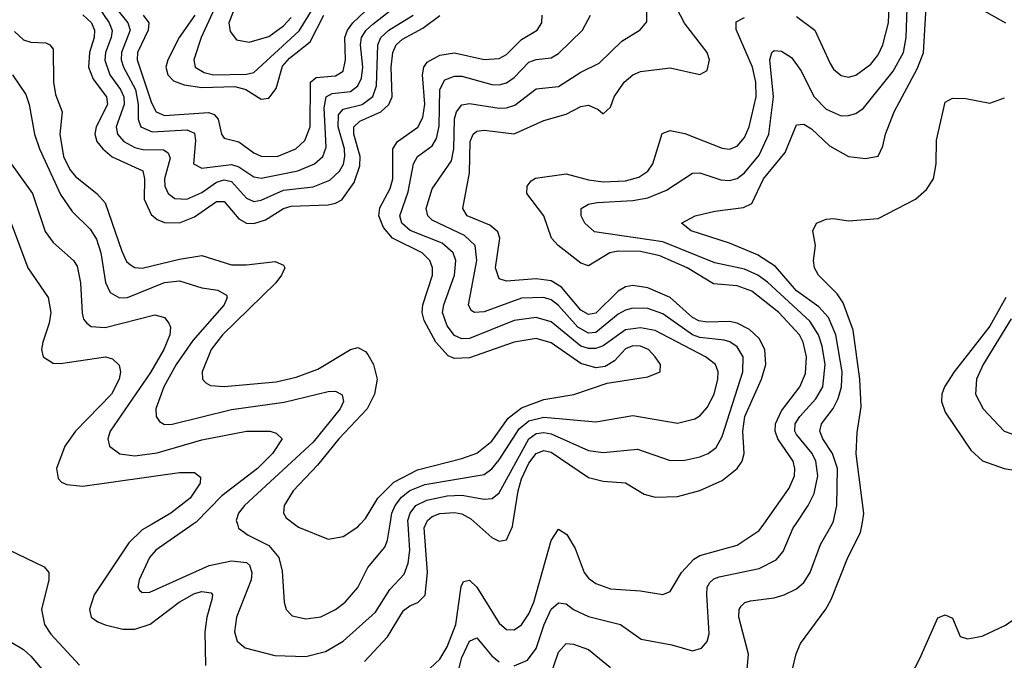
# Model space of a CAD drawing. Header units: inches. Extents: x 501365 to 657855, y 482276 to 547543.
# Tile 152 of 256: x 536660 to 539309, y 519633 to 521358. Entities that reach past the tile are written whole.
import ezdxf

# ---------------------------------------------------------------- set-up
doc = ezdxf.new("R2010")
doc.units = ezdxf.units.IN
doc.header["$MEASUREMENT"] = 0
doc.layers.add('A5531', color=7, linetype='Continuous')
doc.layers.add('A5532', color=7, linetype='Continuous')

msp = doc.modelspace()

# ---------------------------------------------------------------- linework, layer by layer
at = {"layer": 'A5531', "color": 5}
for points, elevation in [([(537016.2, 520000), (536990, 519984.3), (536953.9, 519950), (536860.7, 519810), (536847.7, 519770), (536852.4, 519750), (536870, 519736.8), (536890, 519729.3), (536937.3, 519717.3), (536970, 519717), (537011.1, 519731.1), (537089, 519790), (537130, 519812.9), (537150, 519818.9), (537175.5, 519815.5), (537179.1, 519810), (537177, 519797), (537163.2, 519750), (537157.8, 519710), (537159.8, 519619.8)], 1920), ([(537126.9, 520000), (537026.1, 519930), (537009.1, 519910), (536981.1, 519850), (536977.6, 519830), (536982.4, 519822.4), (536990, 519816.1), (537010, 519817.3), (537170, 519888.8), (537230, 519901.5), (537270, 519896.6), (537278, 519890), (537284.8, 519870), (537283.2, 519850), (537243.8, 519750), (537237.9, 519710), (537245.2, 519685.2), (537266.8, 519666.8), (537346.7, 519646.7), (537430, 519644), (537483.2, 519656.8), (537530, 519684.8), (537617.3, 519762.7), (537655.9, 519824.1), (537694.4, 519865.6), (537705.1, 519894.9), (537709.7, 519930), (537704.9, 520000)], 1940), ([(537245.7, 520000), (537249.1, 519989.1), (537275.2, 519970), (537330, 519942.3), (537357.2, 519910), (537366.4, 519873.6), (537371.8, 519790), (537377.2, 519770), (537392.9, 519752.9), (537430, 519745.1), (537470, 519750.7), (537509.8, 519770), (537535.4, 519790), (537570, 519829.3), (537596.3, 519883.7), (537642.1, 519937.9), (537650, 519957), (537656.9, 520000)], 1960), ([(537399.8, 520000), (537410, 519992.2), (537490, 519959.7), (537530, 519967.1), (537570, 519993.1), (537576.1, 520000)], 1980), ([(537587.6, 519630), (537650, 519697.1), (537692.6, 519767.4), (537710, 519780.5), (537731.3, 519788.7), (537750.8, 519809.2), (537757.7, 519870), (537748.1, 519990), (537752.7, 520000)], 1920), ([(537750, 519599.2), (537790, 519636.8), (537810, 519670.1), (537833.2, 519730), (537847.4, 519832.6), (537854.1, 519845.9), (537870, 519849.5), (537890, 519830.1), (537950, 519733), (537970, 519716.2), (537990, 519715.5), (538010, 519729), (538030, 519758.9), (538043.3, 519790), (538090, 519956.4), (538110, 519986.9), (538132.2, 519972.2), (538154.7, 519934.7), (538178.9, 519870), (538190, 519854.8), (538210, 519839.8), (538250, 519826.1), (538330, 519820.6), (538390, 519810.2), (538410, 519818.6), (538440.6, 519870), (538473.9, 519906.1), (538490, 519915.3), (538590, 519943.1), (538650, 519982.6), (538662.1, 520000)], 1880), ([(537889.9, 520000), (537930, 519964.3), (537950, 519954.1), (537970, 519958.2), (537986.2, 519993.8), (537987.1, 520000)], 1920), ([(537990, 519618.7), (538026.1, 519633.9), (538050, 519665), (538071.2, 519730), (538090, 519770.7), (538110, 519788.3), (538130, 519785.4), (538150.2, 519770), (538190, 519751), (538276.9, 519730), (538332.2, 519690), (538414.9, 519674.9), (538470, 519659.1), (538494.3, 519665.7), (538510, 519684.4), (538515.1, 519704.9), (538509.2, 519810.8), (538509.9, 519830), (538517.2, 519842.8), (538527.4, 519852.6), (538541.9, 519858.1), (538650, 519880.3), (538695.7, 519904.3), (538713.9, 519926.1), (538741.5, 519990), (538748.2, 520000)], 1860), ([(538617.4, 519610), (538621.3, 519650), (538594.8, 519750), (538595.8, 519770), (538601.1, 519778.9), (538610.8, 519789.2), (538626.1, 519793.9), (538690, 519802), (538717.2, 519810), (538750, 519825.9), (538770, 519843), (538786.9, 519870), (538814.9, 519945.1), (538845.6, 520000)], 1840), ([(538739.6, 519610), (538748.8, 519651.2), (538761.2, 519678.8), (538829.2, 519770.8), (538843.2, 519796.8), (538888.2, 519910), (538922.5, 519977.5), (538926.5, 520000)], 1820), ([(536603.6, 519943.6), (536725.5, 519885.5), (536738.4, 519870), (536738.1, 519850), (536719.1, 519770), (536727, 519730), (536744, 519704), (536820.6, 519620.6)], 1880), ([(539036.5, 519550), (539081.5, 519638.5), (539130, 519748.2), (539150, 519755.5), (539170, 519747.3), (539190, 519698), (539210, 519691), (539250, 519698.8), (539312.1, 519727.9), (539330, 519741), (539350, 519746), (539433.4, 519693.4), (539434.2, 519674.2), (539378, 519602)], 1780), ([(536627.8, 519687.8), (536670, 519662.3), (536690, 519644.9), (536761, 519561)], 1860), ([(537834.9, 519585.1), (537850, 519641.4), (537870, 519685.1), (537890, 519694.4), (537930, 519645.8), (537950, 519629.1)], 1860), ([(538087.1, 519590), (538110, 519655), (538130, 519678.9), (538150, 519676.5), (538190, 519662.3), (538250, 519614.4)], 1840)]:
    msp.add_lwpolyline(points, dxfattribs=dict(at, elevation=elevation))
at = {"layer": 'A5532', "color": 5}
for points, elevation in [([(538750, 521366.8), (538799.3, 521330), (538840.4, 521240.4), (538850, 521224.7), (538870, 521207.5), (538890, 521203.5), (538910, 521208.4), (538950, 521238.3), (538970, 521263.5), (538982.6, 521290), (538997.9, 521350), (539006.9, 521570)], 1880), ([(538748.2, 520000), (538781.6, 520050), (538797.3, 520082.7), (538807.3, 520130), (538802.3, 520170), (538792, 520190), (538750, 520241.3), (538745.5, 520250), (538746.4, 520270), (538758.9, 520290), (538802.4, 520337.6), (538820.5, 520370), (538827.6, 520430), (538819.3, 520479.3), (538809.2, 520510), (538786.3, 520546.3), (538671.6, 520651.6), (538646.3, 520670), (538610, 520686.8), (538530, 520703.3), (538390, 520760.4), (538206.5, 520786.5), (538180.6, 520810), (538170.7, 520830), (538170.9, 520850), (538190, 520861.1), (538213.8, 520866.2), (538310, 520871.7), (538350, 520878.8), (538400.6, 520899.4), (538470, 520945.1), (538490, 520945.9), (538546.6, 520926.6), (538570, 520924.8), (538590, 520930.5), (538610, 520945.6), (538650, 520993.4), (538675.8, 521050), (538688.3, 521150), (538677.9, 521250), (538683.5, 521270), (538690, 521275.3), (538710, 521273.6), (538736.4, 521256.4), (538761.6, 521221.6), (538797.2, 521150), (538830, 521117.2), (538870, 521099.4), (538890, 521099.9), (538910, 521105.5), (538930, 521119.9), (539010, 521219.9), (539038.1, 521270), (539044.8, 521310), (539050.2, 521470)], 1860), ([(538845.6, 520000), (538850, 520007.9), (538858.9, 520050), (538860.5, 520150), (538846.7, 520190), (538820.5, 520230), (538812.7, 520250), (538816.9, 520270), (538848.6, 520311.4), (538861.8, 520338.2), (538871.4, 520370), (538872.8, 520410), (538856, 520510), (538836.4, 520556.4), (538810, 520584.6), (538750, 520628.4), (538693.6, 520693.6), (538645.1, 520725.1), (538570, 520756.1), (538466.6, 520790), (538440.5, 520810), (538477, 520830), (538530, 520842.2), (538607.8, 520852.2), (538630, 520863.5), (538661.2, 520930), (538719.9, 521000.1), (538750, 521074.9), (538770, 521076.8), (538790, 521064.2), (538838.8, 521018.8), (538890, 520990.1), (538935.8, 520984.2), (538969.6, 520990.4), (538982.6, 521017.4), (538989.8, 521049.8), (539012.4, 521110), (539074.7, 521225.3), (539091.5, 521268.5), (539103.6, 521470)], 1840), ([(536888.1, 521428.1), (536951.4, 521350), (536957.7, 521330), (536934, 521270), (536933.4, 521250), (536939, 521230), (536971.7, 521170), (536979, 521130), (536978.5, 521090), (536985.8, 521070), (537016.1, 521056.1), (537110, 521061.9), (537130, 521052.9), (537133.1, 521033.1), (537128.1, 520970), (537150, 520957.9), (537230, 520968.5), (537250, 520962.2), (537290, 520935.1), (537310, 520931.8), (537408.7, 520951.3), (537453.2, 520970), (537475.2, 520990), (537484.9, 521015.1), (537479.1, 521120.9), (537484.2, 521150), (537500.8, 521159.2), (537550, 521165), (537570, 521179.9), (537579.3, 521200.7), (537583.4, 521230), (537577.1, 521290), (537580, 521310), (537592.3, 521330), (537610, 521346.1), (537692.1, 521410)], 2060), ([(536992.6, 521370), (537007.8, 521350), (537006, 521330), (536977.4, 521270), (536976.2, 521250), (537014.4, 521134.4), (537027.1, 521110), (537050, 521100), (537168.1, 521108.1), (537183, 521103), (537194, 521090), (537202.7, 521050), (537210, 521039.2), (537250, 521029.3), (537290, 520999.9), (537310, 520990.7), (537352.6, 520990), (537403.2, 521010), (537427.5, 521032.5), (537441.7, 521070), (537442.3, 521190), (537457.3, 521202.7), (537510, 521206.9), (537530, 521219.8), (537536.9, 521250), (537534.8, 521310), (537542.2, 521330), (537556.5, 521350), (537619.7, 521410)], 2080), ([(537194.4, 521410), (537148.5, 521310), (537128.4, 521250), (537132.4, 521230), (537156.2, 521216.2), (537181.6, 521210), (537270, 521211.5), (537290, 521216.1), (537412.4, 521327.6), (537474.6, 521430)], 2140), ([(537254, 521430), (537222.3, 521350), (537225.9, 521325.9), (537243.5, 521303.5), (537277.7, 521297.7), (537330, 521313.2), (537370, 521341.2), (537390, 521364.2)], 2160), ([(537704.9, 520000), (537704.2, 520010), (537710.2, 520030), (537726.3, 520050), (537755.2, 520064.8), (537810, 520075.8), (537850, 520077.8), (537910, 520067.3), (537930.9, 520069.1), (537950, 520084.6), (538029.5, 520230), (538050, 520243.9), (538070, 520246.4), (538090, 520242.7), (538190, 520197.9), (538230, 520193.2), (538322.2, 520202.2), (538410, 520171.6), (538450, 520172), (538490, 520180.8), (538512.4, 520190), (538533.8, 520206.2), (538550, 520235.8), (538605.9, 520410), (538606.4, 520450), (538590, 520477.6), (538570.8, 520490.8), (538555.2, 520495.2), (538490, 520502.8), (538470, 520510), (538390, 520566.1), (538350, 520580.6), (538310, 520581.5), (538290, 520576.2), (538270, 520565.4), (538210, 520516.1), (538190, 520514.4), (538162.1, 520530), (538110, 520588.7), (538090, 520603.5), (538070, 520610.5), (538010, 520608.1), (537910, 520571.4), (537884, 520570), (537875, 520575), (537868, 520590), (537890.4, 520710), (537885.8, 520750), (537857.1, 520777.1), (537770, 520818.5), (537758, 520830), (537753.6, 520850), (537770, 520902.9), (537821.8, 520978.2), (537827.8, 521010), (537830, 521091.5), (537835.7, 521110), (537850, 521129.1), (537870, 521132.7), (537950, 521119.9), (537970, 521120.7), (537992.1, 521127.9), (538050, 521172.2), (538110, 521178.4), (538170, 521216.6), (538218.7, 521241.3), (538279.9, 521300.1), (538329.4, 521330.6), (538347.5, 521352.5), (538348.4, 521411.6)], 1940), ([(536871.8, 521391.8), (536900.7, 521350), (536908.5, 521328.5), (536906.2, 521310), (536890.5, 521270), (536888.9, 521248.9), (536902.4, 521210), (536931.6, 521170), (536940.2, 521150), (536940.9, 521130), (536919.6, 521070), (536923.3, 521050), (536940.5, 521030), (536970, 521014.1), (536991.6, 521008.4), (537047.4, 521007.4), (537059.7, 520999.7), (537065, 520985), (537049.8, 520929.8), (537050.1, 520910), (537059.3, 520890), (537077, 520877), (537110, 520874.6), (537150, 520892.6), (537190, 520920.8), (537210, 520927), (537230, 520922.6), (537270, 520877.5), (537290, 520868.5), (537310, 520871.9), (537370, 520899), (537450, 520908.3), (537494.4, 520925.6), (537520.8, 520950), (537531, 520969), (537534.9, 520990), (537533.5, 521010), (537516.6, 521070), (537517.8, 521102.2), (537530, 521116.8), (537581.8, 521130), (537610, 521151.6), (537619.8, 521180.2), (537623.5, 521290), (537631.9, 521310), (537653.2, 521330), (537719, 521370)], 2040), ([(537987.1, 520000), (538000.9, 520090), (538010, 520122.1), (538030, 520164), (538050, 520190.4), (538070, 520198.5), (538090, 520194), (538190, 520125.4), (538230, 520115.4), (538290, 520111), (538340.3, 520080.3), (538370, 520072.4), (538430, 520074.8), (538490, 520090.6), (538550, 520117.4), (538590, 520149.6), (538603.8, 520170), (538609.2, 520190), (538605.4, 520250), (538611.2, 520290), (538656.2, 520390), (538667.3, 520430), (538665.1, 520470), (538650, 520499.5), (538623.9, 520523.9), (538590, 520541.1), (538570, 520545.6), (538510, 520543.4), (538487.4, 520547.4), (538470, 520556.7), (538410, 520609.9), (538350, 520636.5), (538310, 520642.5), (538290, 520638.6), (538270, 520627.6), (538210, 520568.3), (538190, 520564.8), (538170, 520576.5), (538118.1, 520638.1), (538090, 520654.8), (538050, 520660.1), (537970, 520654.5), (537950, 520660.5), (537940.4, 520690), (537951.9, 520770), (537946.8, 520786.8), (537924.6, 520804.6), (537864, 520830), (537852.7, 520850), (537870, 520945.5), (537871.8, 521030), (537880.4, 521050), (537890, 521058.1), (537910, 521060.8), (537990, 521050.8), (538070, 521086.7), (538130, 521103.3), (538170, 521124.6), (538190, 521127.6), (538216.4, 521116.4), (538230, 521104.2), (538250, 521122.4), (538259.4, 521150), (538286.1, 521190), (538310, 521209.6), (538330, 521218.4), (538410, 521228.8), (538490, 521210.2), (538510, 521221.5), (538515.9, 521250), (538509.3, 521270), (538448.5, 521348.5), (538426.9, 521390)], 1920), ([(539246.5, 521386.5), (539312, 521350)], 1840), ([(536830, 521371.2), (536852.9, 521350), (536861.1, 521330), (536860, 521310), (536847.6, 521270), (536844.8, 521230), (536857.9, 521197.9), (536893.8, 521150), (536896.6, 521130), (536865.5, 521070), (536862.3, 521050), (536867.2, 521030), (536883.4, 521010), (536909.2, 520989.2), (536991.3, 520951.3), (536995.4, 520930), (536994.6, 520874.6), (537013.8, 520833.8), (537030, 520820.3), (537050, 520812), (537090, 520811.5), (537130, 520827.7), (537190, 520868.2), (537210, 520868.2), (537250, 520821.9), (537270, 520810.4), (537290, 520809.2), (537321.2, 520818.8), (537370, 520850.1), (537390, 520856.3), (537490, 520859.6), (537510, 520863.8), (537526.6, 520873.4), (537560.2, 520919.8), (537575.5, 520964.5), (537576.2, 520990), (537559.4, 521050), (537559, 521070), (537575.5, 521084.5), (537631.4, 521110), (537653.5, 521130), (537662.4, 521150), (537659.7, 521230), (537664.4, 521270), (537672.8, 521290), (537690, 521305.5), (537744.6, 521335.4), (537790, 521368.9)], 2020), ([(537131.7, 521370), (537089.5, 521310), (537058.7, 521250), (537053.6, 521230), (537058.6, 521210), (537073.7, 521193.7), (537103, 521183), (537150, 521175.5), (537238.6, 521178.6), (537268.2, 521170), (537310, 521144.2), (537330, 521147), (537350, 521172.8), (537367.4, 521232.6), (537385.7, 521254.3), (537441.2, 521298.8), (537478.6, 521370)], 2120), ([(537576.1, 520000), (537590, 520015.5), (537623.9, 520070), (537666.8, 520113.2), (537730, 520146), (537850, 520176.3), (537890, 520191.4), (537930, 520223.8), (537974.4, 520285.6), (538010, 520313.3), (538070, 520335.6), (538150.9, 520349.1), (538240.6, 520379.4), (538350, 520396.5), (538382.9, 520410), (538384, 520430), (538369.8, 520450), (538351.8, 520470), (538330, 520479.2), (538310, 520479.9), (538290, 520472.1), (538260.7, 520439.3), (538235.3, 520424.7), (538210, 520420.4), (538170, 520432.2), (538090, 520488), (538050, 520500.2), (537990, 520490.2), (537870, 520447.5), (537830, 520445.5), (537812.7, 520452.7), (537779.7, 520490), (537747.9, 520547.9), (537742.8, 520570), (537744.6, 520590), (537771.1, 520670), (537770.6, 520690), (537763.3, 520710), (537742.8, 520730), (537662.8, 520770), (537638.6, 520798.6), (537626.4, 520830), (537628.7, 520851.3), (537656.5, 520903.5), (537664.4, 520930), (537663.6, 521010), (537676.4, 521030), (537731.2, 521068.8), (537745, 521095), (537749.8, 521130.2), (537743.7, 521210), (537747, 521230), (537756.6, 521243.4), (537790, 521262.5), (537830, 521268.6), (537910, 521251.2), (537950, 521253.7), (537970, 521264.1), (538010, 521304.6), (538051.9, 521330), (538065.3, 521350), (538066, 521370)], 1980), ([(537656.9, 520000), (537661.7, 520030), (537669.9, 520050), (537687, 520073), (537710, 520090.8), (537750, 520106.8), (537910, 520133.9), (537930, 520148.9), (537950, 520172.7), (538003.6, 520256.4), (538030, 520278.4), (538070, 520288), (538210, 520275), (538310, 520292.9), (538430, 520272.2), (538476.6, 520283.4), (538490, 520291.5), (538510, 520314), (538528.2, 520350), (538538.4, 520390), (538539.1, 520410), (538532.4, 520430), (538505, 520450), (538370, 520521.7), (538330, 520528.6), (538290, 520523.3), (538230, 520479.8), (538210, 520472.8), (538190, 520472.9), (538170, 520479.2), (538090, 520544.5), (538050, 520556.7), (537990, 520548.2), (537870, 520500.2), (537850, 520499.3), (537830, 520508.1), (537810, 520533.5), (537797.7, 520570), (537800.8, 520590), (537830.2, 520670), (537833.4, 520710), (537826.5, 520730), (537796.5, 520756.5), (537710.8, 520790.8), (537688.6, 520810), (537682.8, 520830), (537705.3, 520894.7), (537719.2, 520970), (537730.5, 520989.5), (537770, 521018.7), (537781.8, 521038.2), (537788.5, 521071.5), (537790.2, 521169.8), (537804.1, 521195.9), (537830, 521206.1), (537850, 521206.3), (537930, 521183.3), (537950, 521182.4), (537970, 521188), (537990, 521202.5), (538030, 521243.8), (538050, 521250.8), (538090, 521255), (538110, 521267.2), (538174, 521330), (538195.7, 521370)], 1960), ([(538662.1, 520000), (538730, 520097.2), (538744.7, 520130), (538746, 520150), (538741.2, 520170), (538700.2, 520230), (538692.8, 520250), (538693.3, 520270), (538710, 520304.8), (538759.3, 520370), (538774.6, 520405.4), (538777.3, 520450), (538767.9, 520490), (538758.1, 520510), (538702.1, 520570), (538630, 520627.4), (538590, 520641.3), (538526.6, 520646.6), (538455.8, 520690), (538382.3, 520722.3), (538330, 520733.6), (538270, 520734.8), (538247.9, 520730), (538190, 520695.4), (538170, 520702.5), (538108.7, 520750), (538090.9, 520770), (538070.3, 520830), (538024.9, 520890), (538025.3, 520910), (538035.8, 520924.2), (538048.2, 520931.8), (538130, 520943.1), (538190, 520926.8), (538230, 520921.3), (538290, 520924.4), (538325.6, 520934.4), (538349.7, 520950.3), (538363.4, 520970), (538388.2, 521051.8), (538410, 521060.1), (538450, 521052), (538550, 521012), (538570, 521009.6), (538590, 521017.3), (538610, 521040.5), (538622.9, 521070), (538641.3, 521150), (538640.4, 521190), (538632.1, 521230), (538588.1, 521331.9), (538588, 521352), (538610, 521364.1)], 1880), ([(536646.1, 521326.1), (536670, 521304.1), (536690, 521297.1), (536730, 521295.4), (536741.4, 521290), (536750, 521278.5), (536750.6, 521190), (536756.6, 521156.6), (536774.6, 521110), (536767.8, 521050), (536778.3, 520990), (536795.1, 520955.1), (536810, 520935.7), (536867.9, 520890), (536890, 520864.7), (536934.7, 520734.7), (536947.5, 520707.5), (536957.9, 520697.9), (536970, 520691), (536990, 520689), (537090, 520713.8), (537150, 520723.4), (537230, 520698.1), (537270, 520698), (537347.2, 520707.2), (537370, 520697.4), (537373.4, 520690), (537364.7, 520670), (537349.2, 520650), (537206, 520510), (537175.2, 520470), (537150.9, 520410), (537152.2, 520390), (537160.6, 520380.6), (537173.3, 520373.3), (537210.6, 520370.6), (537350, 520382.9), (537404.3, 520395.7), (537462.4, 520417.6), (537550, 520470.5), (537570, 520475.4), (537590, 520465.1), (537596.6, 520456.6), (537611.6, 520430), (537622, 520390), (537614.5, 520350), (537594.7, 520310), (537518.4, 520230), (537461.3, 520158.7), (537396.1, 520090), (537371.3, 520050), (537369.4, 520030), (537377.3, 520017.3), (537399.8, 520000)], 1980), ([(536640.8, 521210), (536676.2, 521156.2), (536685.7, 521130), (536700.1, 521050), (536713.3, 521010), (536770, 520887.5), (536801.4, 520841.4), (536850, 520794.4), (536867, 520767), (536878, 520730), (536890.7, 520650.7), (536903.5, 520623.5), (536929, 520609), (536950, 520610.1), (537050, 520650.1), (537090, 520654.6), (537150, 520635.8), (537193, 520630), (537216.1, 520616.1), (537218.6, 520610), (537210.1, 520590), (537125.5, 520494.5), (537081.2, 520430), (537048, 520370), (537026.7, 520310), (537027.2, 520290), (537036.3, 520276.3), (537050, 520268.3), (537070, 520268.9), (537230, 520308.8), (537371.3, 520328.7), (537490, 520357.4), (537510, 520358), (537527.9, 520347.9), (537531.1, 520330), (537522.3, 520310), (537450, 520220.8), (537265, 520050), (537249, 520030), (537242.6, 520010), (537245.7, 520000)], 1960), ([(538926.5, 520000), (538931.5, 520028.5), (538910.3, 520189.7), (538913.2, 520246.8), (538924.4, 520315.6), (538920.8, 520390), (538902.4, 520522.4), (538875.6, 520595.6), (538859.6, 520619.6), (538808.9, 520670), (538798.7, 520690), (538796, 520710), (538801.3, 520750), (538793.6, 520790), (538803.7, 520810), (538830, 520820.9), (538850, 520822.4), (538890, 520816.3), (538970, 520823), (539070, 520875.1), (539099.4, 520900.6), (539118.6, 520930), (539126.2, 520970), (539126.6, 521033.4), (539150, 521136.3), (539170, 521146.4), (539205.8, 521145.8), (539270, 521133.4), (539310, 521147.3)], 1820), ([(536636.9, 520970), (536694.5, 520890), (536728.2, 520788.2), (536750, 520758.4), (536804.8, 520710), (536814.6, 520694.6), (536823.9, 520650), (536827.7, 520567.7), (536831.9, 520551.9), (536840.7, 520540.7), (536852.4, 520532.4), (536890, 520529.7), (537023.5, 520563.5), (537050, 520556), (537061.4, 520541.4), (537065.7, 520530), (537063.6, 520510), (537048.2, 520470), (537012, 520408), (536903.4, 520250), (536896.8, 520230), (536901.5, 520210), (536929.7, 520189.7), (536970, 520183.8), (537030, 520192.3), (537150, 520227.1), (537270.1, 520250.1), (537334, 520250), (537350, 520245.2), (537366, 520230), (537340.6, 520190), (537300.3, 520150), (537203.8, 520076.2), (537134.6, 520005.4), (537126.9, 520000)], 1940), ([(536637, 520810), (536681.6, 520690), (536736.8, 520610), (536743.9, 520570), (536739.2, 520540.8), (536721.9, 520490), (536718.5, 520470), (536723, 520450), (536750, 520433.7), (536770, 520432.5), (536890.6, 520450.6), (536910, 520445.2), (536927.8, 520427.8), (536931.4, 520410), (536927.8, 520390), (536907.4, 520350), (536810.5, 520250), (536781.7, 520210), (536759.3, 520150), (536763.2, 520123.2), (536772.6, 520112.6), (536786.7, 520106.7), (536830, 520102.3), (537090, 520139.4), (537130, 520138.9), (537146.6, 520126.6), (537146, 520110), (537118.5, 520070), (537066.4, 520030), (537016.2, 520000)], 1920), ([(539313.2, 520610), (539270, 520532.6), (539174.1, 520410), (539148.4, 520370), (539141.3, 520350), (539140.3, 520330), (539150, 520301.4), (539219.3, 520199.3), (539250.1, 520170.1), (539308.5, 520150), (539450, 520126.4)], 1820), ([(539327.4, 520552.6), (539252.3, 520430), (539234.7, 520390), (539231.7, 520350), (539252, 520310), (539308.6, 520250), (539350, 520235.6)], 1840), ([(537752.7, 520000), (537757.2, 520010), (537770, 520020.8), (537790, 520028.4), (537830, 520031.5), (537850, 520027.9), (537874.1, 520014.1), (537889.9, 520000)], 1920)]:
    msp.add_lwpolyline(points, dxfattribs=dict(at, elevation=elevation))

doc.saveas('drawing.dxf')
